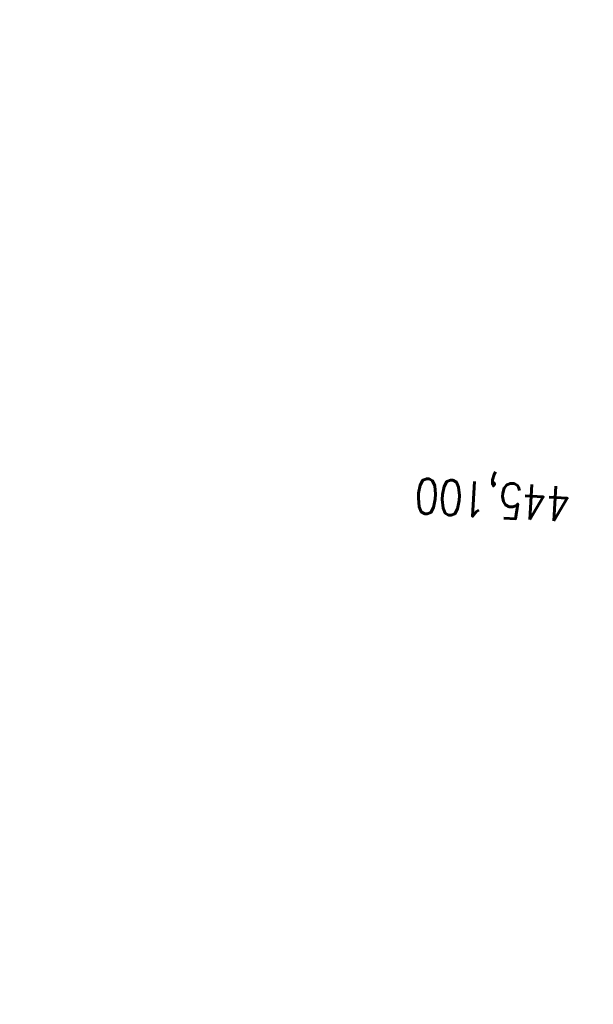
# Model space of a CAD drawing. Extents: x 459406 to 461721, y 413308 to 423218.
# Tile 90 of 256: x 460832 to 460914, y 416383 to 416524. Entities that reach past the tile are written whole.
import ezdxf

# ---------------------------------------------------------------- set-up
doc = ezdxf.new("R2010")
doc.units = 0
doc.header["$LTSCALE"] = 2
doc.header["$MEASUREMENT"] = 0
doc.linetypes.add('GESTRICHELT', pattern=[0.75, 0.5, -0.25])
doc.linetypes.add('STRICHPT-X3', pattern=[3, 1.5, -0.75, 0, -0.75])
for name, color, linetype in [('ACHSE', 1, 'STRICHPT-X3'), ('FBR', 8, 'CONTINUOUS'), ('HEKTOM', 1, 'GESTRICHELT')]:
    doc.layers.add(name, color=color, linetype=linetype)
doc.styles.add('ROMANS', font='romans.shx', dxfattribs={"width": 0.8})

msp = doc.modelspace()

# ---------------------------------------------------------------- linework, layer by layer
at = {"layer": 'ACHSE', "flags": 128}
msp.add_lwpolyline([(460985.55, 416976.25), (460982.74, 416926.33), (460979.94, 416876.41), (460977.13, 416826.49), (460974.32, 416776.57), (460971.52, 416726.64), (460968.71, 416676.72), (460965.91, 416626.8), (460963.1, 416576.88, 0), (460961.73, 416552.57, 0), (460960.29, 416526.96, -0.000009), (460958.89, 416502, 0.00001), (460957.49, 416477.04, 0.000001), (460956.79, 416464.56, -0.000001), (460956.08, 416452.08), (460954.68, 416427.12), (460953.28, 416402.16), (460951.88, 416377.2, 0.000027), (460951.18, 416364.91, -0.000114), (460950.49, 416352.62, -0.000169), (460950.49, 416352.58, 0.000019), (460950.47, 416352.23, 0.002347), (460949.96, 416342.5, 0.0015), (460949.28, 416327.26, 0.002663), (460948.89, 416316.3, 0.002084), (460948.51, 416302.28, 0.002087), (460948.28, 416289.78, 0.002085), (460948.16, 416277.28, 0.002085), (460948.14, 416264.78, 0.002085), (460948.22, 416252.28, 0.002086), (460948.41, 416239.77, 0.002088), (460948.7, 416227.28, 0.002084), (460949.09, 416214.79, 0.002083), (460949.59, 416202.3, 0.002081), (460950.2, 416189.81, 0.002082), (460950.91, 416177.34, 0.002086), (460951.72, 416164.86, 0.002086), (460952.64, 416152.4, 0.002087), (460953.65, 416139.94, 0.002084), (460954.78, 416127.49, 0.002085), (460956.01, 416115.04, 0.002088), (460957.34, 416102.62, 0.002086), (460958.77, 416090.21, 0.002083), (460960.31, 416077.8, 0.002082), (460961.96, 416065.39, 0.002087), (460963.7, 416053.03, 0.002086), (460965.55, 416040.67, 0.002083), (460967.5, 416028.32, 0.00208), (460969.55, 416015.99, 0.002081), (460971.71, 416003.67, 0.002087), (460973.97, 415991.38, 0.002089), (460976.33, 415979.11, 0.002087), (460978.79, 415966.87, 0.002082), (460981.36, 415954.62, 0.002082), (460984.15, 415941.87, 0.002276), (460986.8, 415930.22, 0.001902), (460990.24, 415915.65, 0.002837), (460992.65, 415905.91, 0.000643), (460995.49, 415894.71, 0.001405), (460996.81, 415889.6, 0), (460998.53, 415883.01, 0.000001), (460998.87, 415881.7), (461005.19, 415857.51, 0.000017), (461008.35, 415845.42, -0.000015), (461011.51, 415833.32, -0.000002), (461014.67, 415821.23, -0.000002), (461017.83, 415809.14, -0.000001), (461020.99, 415797.04, 0.000005), (461024.15, 415784.95), (461030.47, 415760.76), (461036.79, 415736.57, 0.000028), (461038.98, 415728.17, -0.000015), (461041.18, 415719.76, -0.00065), (461041.49, 415718.58, -0.000124), (461043.09, 415712.38, -0.002577), (461045.47, 415702.95, -0.001641), (461049.08, 415688.11, -0.002531), (461051.66, 415677.11, -0.002087), (461054.67, 415663.74, -0.002079), (461057.31, 415651.53, -0.002077), (461059.85, 415639.28, -0.002078), (461062.3, 415627.01, -0.002083), (461064.63, 415614.74, -0.002085), (461066.86, 415602.46, -0.00208), (461068.99, 415590.13, -0.00208), (461071.02, 415577.79, -0.002082), (461072.95, 415565.44, -0.002086), (461074.77, 415553.08, -0.002086), (461076.49, 415540.7, -0.002081), (461078.11, 415528.31, -0.002078), (461079.62, 415515.89, -0.00208), (461081.03, 415503.45, -0.002087), (461082.34, 415491.04, -0.002085), (461083.54, 415478.62, -0.002078), (461084.64, 415466.15, -0.002076), (461085.64, 415453.67, -0.002082), (461086.53, 415441.22, -0.002088), (461087.32, 415428.75, -0.002085), (461088, 415416.26, -0.002081), (461088.58, 415403.77, -0.002082), (461089.06, 415391.28, -0.00208), (461089.43, 415378.79, -0.002078), (461089.7, 415366.29, -0.002082), (461089.86, 415353.79, -0.002085), (461089.92, 415341.29, -0.002085), (461089.88, 415328.8, -0.002082), (461089.73, 415316.3, -0.002078), (461089.48, 415303.79, -0.00208), (461089.12, 415291.3, -0.002082), (461088.66, 415278.81, -0.002084), (461088.09, 415266.33, -0.002082), (461087.43, 415253.85, -0.00208), (461086.65, 415241.37, -0.002079), (461085.78, 415228.9, -0.00208), (461084.8, 415216.44, -0.002085), (461083.63, 415203.06, -0.002418), (461082.53, 415191.54, -0.001753), (461080.94, 415176.37, -0.002741), (461079.84, 415166.68, -0.000279), (461078.8, 415158.04, -0.000933), (461078.49, 415155.46, -0.000004), (461077.26, 415145.58, -0.00001), (461076.8, 415141.87), (461073.72, 415117.06, 0.000001), (461071.82, 415101.73, 0.000001), (461070.64, 415092.25, 0.000018), (461069.1, 415079.85, -0.000014), (461067.56, 415067.44, -0.000008), (461066.02, 415055.04, 0.000011), (461064.48, 415042.63), (461058.33, 414993.01), (461052.17, 414943.39, -0.000009), (461049.09, 414918.58, 0.000009), (461046.01, 414893.77), (461039.85, 414844.16), (461033.69, 414794.54), (461027.53, 414744.92, -0.00001), (461024.45, 414720.11, 0.00001), (461021.37, 414695.3, 0.000001), (461018.29, 414670.49, -0.000001), (461015.21, 414645.68, 0), (461011.18, 414613.23, -0.000001), (461009.05, 414596.06, -0.000009), (461005.97, 414571.25, 0.00001), (461002.89, 414546.44), (460996.73, 414496.82), (460990.57, 414447.2), (460984.41, 414397.58, -0.000009), (460981.33, 414372.77, 0.000009), (460978.25, 414347.96), (460972.09, 414298.34), (460965.94, 414248.72), (460959.78, 414199.11, -0.00001), (460956.7, 414174.3, 0.00001), (460953.62, 414149.49, 0.000001), (460950.54, 414124.68, -0.000001), (460947.46, 414099.87, 0), (460943.43, 414067.42, -0.000001), (460941.3, 414050.25, -0.000009), (460938.22, 414025.44, 0.00001), (460935.14, 414000.63), (460928.98, 413951.01), (460922.82, 413901.39, 0.000001), (460919.74, 413876.58, -0.000001), (460916.66, 413851.77, -0.00001), (460913.58, 413826.96, 0.00001), (460910.5, 413802.15), (460904.34, 413752.53), (460898.18, 413702.91), (460892.03, 413653.29, -0.00001), (460888.95, 413628.49, 0.00001), (460885.86, 413603.68, 0.000001), (460882.79, 413578.87, -0.000001), (460879.71, 413554.06, 0), (460875.68, 413521.61, -0.000001), (460873.55, 413504.44, -0.000009), (460870.47, 413479.63, 0.00001), (460867.39, 413454.82), (460861.23, 413405.2), (460855.07, 413355.58, -0.000004), (460853.23, 413340.79, -0.000002), (460849.4, 413309.93)], format="xyb", dxfattribs=at)
at = {"layer": 'FBR'}
for points in [[(460943.07, 416527.93, -0.000009), (460941.67, 416502.97, 0.00001), (460940.26, 416478.01), (460939.56, 416465.53, -0.000001), (460938.86, 416453.05), (460937.46, 416428.09), (460936.06, 416403.12), (460934.65, 416378.16, 0.000027), (460933.96, 416365.87, -0.000114), (460933.27, 416353.59, -0.000169), (460933.27, 416353.57, 0.000019), (460933.25, 416353.22, 0.002347), (460932.73, 416343.32, 0.0015), (460932.05, 416327.98, 0.002663), (460931.65, 416316.83, 0.002084), (460931.27, 416302.66, 0.002087), (460931.04, 416290.03, 0.002085), (460930.91, 416277.38, 0.002085), (460930.89, 416264.74, 0.002085), (460930.97, 416252.09, 0.002086), (460931.16, 416239.44, 0.002088)], [(460958.55, 416527.06, -0.000009), (460957.14, 416502.1, 0.00001), (460955.74, 416477.14), (460955.04, 416464.66, -0.000001), (460954.34, 416452.18), (460952.93, 416427.22), (460951.53, 416402.25), (460950.13, 416377.29, 0.000027), (460949.44, 416365.01, -0.000114), (460948.75, 416352.72, -0.000169), (460948.75, 416352.68, 0.000019), (460948.73, 416352.33, 0.002347), (460948.22, 416342.58, 0.0015), (460947.54, 416327.34, 0.002663), (460947.14, 416316.35, 0.002084), (460946.76, 416302.31, 0.002087), (460946.53, 416289.81, 0.002085), (460946.41, 416277.29, 0.002085), (460946.39, 416264.77, 0.002085), (460946.47, 416252.26, 0.002086), (460946.66, 416239.74, 0.002088)], [(460962.04, 416526.86, -0.000009), (460960.64, 416501.9, 0.00001), (460959.23, 416476.94), (460958.53, 416464.46, -0.000001), (460957.83, 416451.98), (460956.43, 416427.02), (460955.03, 416402.06), (460953.62, 416377.1, 0.000027), (460952.93, 416364.81, -0.000114), (460952.24, 416352.52, -0.000169), (460952.24, 416352.48, 0.000019), (460952.22, 416352.14, 0.002347), (460951.71, 416342.42, 0.0015), (460951.03, 416327.19, 0.002663), (460950.64, 416316.24, 0.002084), (460950.26, 416302.24, 0.002087), (460950.03, 416289.76, 0.002085), (460949.91, 416277.27, 0.002085), (460949.89, 416264.78, 0.002085), (460949.97, 416252.3, 0.002086), (460950.16, 416239.81, 0.002088)], [(460977.27, 416526, -0.000009), (460975.86, 416501.04, 0.00001), (460974.46, 416476.08), (460973.76, 416463.6, -0.000001), (460973.06, 416451.12), (460971.65, 416426.16), (460970.25, 416401.2), (460968.85, 416376.24, 0.000027), (460968.16, 416363.96, -0.000114), (460967.47, 416351.66, -0.000169), (460967.47, 416351.61, 0.000019), (460967.45, 416351.27, 0.002347), (460966.94, 416341.69, 0.0015), (460966.27, 416326.56, 0.002663), (460965.88, 416315.77, 0.002084), (460965.51, 416301.89, 0.002087), (460965.28, 416289.54, 0.002085), (460965.16, 416277.18, 0.002085), (460965.14, 416264.82, 0.002085), (460965.22, 416252.46, 0.002086), (460965.4, 416240.1, 0.002088)], [(460992.76, 415983.69, 0.000224), (460993.01, 415982.39, 0.002087), (460995.44, 415970.29, 0.002082), (460997.99, 415958.18, 0.002082), (461000.74, 415945.56, 0.002276), (461003.36, 415934.07, 0.001902), (461006.77, 415919.63, 0.002837), (461009.13, 415910.07, 0.000643), (461011.96, 415898.92, 0.001405), (461013.26, 415893.89), (461014.98, 415887.31, 0.000001), (461015.32, 415886), (461021.64, 415861.81, 0.000017), (461024.8, 415849.72, -0.000015), (461027.96, 415837.62, -0.000002), (461031.12, 415825.53, -0.000002), (461034.28, 415813.43, -0.000001), (461037.44, 415801.34, 0.000005), (461040.6, 415789.24)], [(461013.2, 415833.77, -0.000002), (461016.36, 415821.67, -0.000002), (461019.52, 415809.58, -0.000001), (461022.68, 415797.48, 0.000005)], [(461009.82, 415832.88, -0.000002), (461012.98, 415820.79, -0.000002), (461016.14, 415808.69, -0.000001), (461019.3, 415796.6, 0.000005)], [(460959.44, 415976.9, 0.000181), (460959.65, 415975.83, 0.002087), (460962.14, 415963.45, 0.002082), (460964.74, 415951.06, 0.002082), (460967.56, 415938.17, 0.002276), (460970.24, 415926.37, 0.001902), (460973.72, 415911.68, 0.002837), (460976.16, 415901.75, 0.000643), (460979.02, 415890.51, 0.001405), (460980.36, 415885.3), (460982.08, 415878.72, 0.000001), (460982.42, 415877.4), (460988.74, 415853.21, 0.000017), (460991.9, 415841.12, -0.000015), (460995.06, 415829.03, -0.000002), (460998.22, 415816.93, -0.000002), (461001.38, 415804.84, -0.000001), (461004.54, 415792.74, 0.000005), (461007.7, 415780.65)]]:
    msp.add_lwpolyline(points, format="xyb", dxfattribs=at)

# ---------------------------------------------------------------- texts
at = {"layer": 'HEKTOM', "style": 'ROMANS', "width": 0.8}
msp.add_text('445,100', height=5, rotation=176.7828, dxfattribs=at).set_placement((460911.28, 416457.09))

doc.saveas('drawing.dxf')
